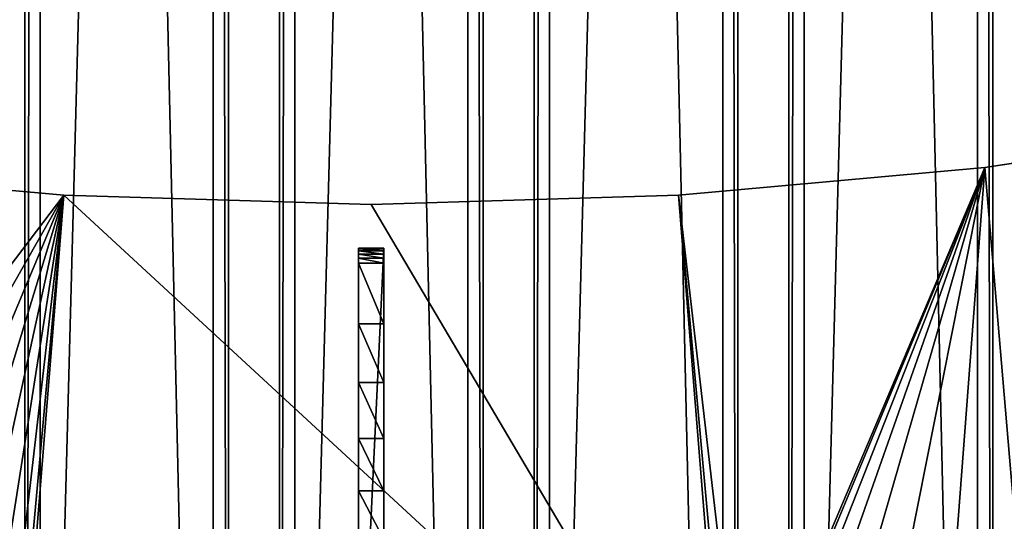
# Model space of a CAD drawing. Extents: x -1687 to 817, y -668 to 832.
# Tile 85 of 182: x -506 to -313, y -373 to -274. Entities that reach past the tile are written whole.
import ezdxf

# ---------------------------------------------------------------- set-up
doc = ezdxf.new("R2010")
doc.units = 0
doc.header["$LTSCALE"] = 25.4
doc.layers.get('0').update_dxf_attribs({"color": 13, "linetype": 'CONTINUOUS'})
doc.layers.add('STEEL', color=54, linetype='CONTINUOUS')
doc.layers.add('WOOD', color=253, linetype='CONTINUOUS')

# ---------------------------------------------------------------- blocks, each defined once
blk = doc.blocks.new('TWA001_00_01_02')
at = {"color": 0}
for p, q in [((660.04, 1074.55, 8), (720.38, 1076.37, 8)), ((720.38, 1076.37), (660.04, 1074.55)), ((660.04, 1074.55), (720.38, 1076.37, 8)), ((660.04, 1074.55, 8), (720.38, 1076.37, 8)), ((660.04, 1074.55), (720.38, 1076.37, 8)), ((720.38, 1076.37), (660.04, 1074.55)), ((720.38, 1076.37, 8), (780.72, 1074.55, 8)), ((780.72, 1074.55), (720.38, 1076.37)), ((720.38, 1076.37), (720.38, 1076.37, 8)), ((720.38, 1076.37), (720.38, 1076.37, 8)), ((720.38, 1076.37), (780.72, 1074.55, 8)), ((720.38, 1076.37, 8), (780.72, 1074.55, 8)), ((720.38, 1076.37), (780.72, 1074.55, 8)), ((780.72, 1074.55), (720.38, 1076.37)), ((599.92, 1069.09, 8), (660.04, 1074.55, 8)), ((660.04, 1074.55), (599.92, 1069.09)), ((599.92, 1069.09), (660.04, 1074.55, 8)), ((599.92, 1069.09, 8), (660.04, 1074.55, 8)), ((599.92, 1069.09), (660.04, 1074.55, 8)), ((660.04, 1074.55), (599.92, 1069.09)), ((660.04, 1074.55), (660.04, 1074.55, 8)), ((660.04, 1074.55), (660.04, 1074.55, 8)), ((780.72, 1074.55, 8), (840.84, 1069.09, 8)), ((840.84, 1069.09), (780.72, 1074.55)), ((780.72, 1074.55), (780.72, 1074.55, 8)), ((780.72, 1074.55), (780.72, 1074.55, 8)), ((780.72, 1074.55), (840.84, 1069.09, 8)), ((780.72, 1074.55, 8), (840.84, 1069.09, 8)), ((780.72, 1074.55), (840.84, 1069.09, 8)), ((840.84, 1069.09), (780.72, 1074.55)), ((840.84, 1069.09, 8), (900.53, 1060.01, 8)), ((900.53, 1060.01), (840.84, 1069.09)), ((840.84, 1069.09), (840.84, 1069.09, 8)), ((840.84, 1069.09), (840.84, 1069.09, 8)), ((840.84, 1069.09), (900.53, 1060.01, 8)), ((840.84, 1069.09, 8), (900.53, 1060.01, 8)), ((840.84, 1069.09), (900.53, 1060.01, 8)), ((900.53, 1060.01), (840.84, 1069.09))]:
    blk.add_line(p, q, dxfattribs=at)
at = {"color": 252}
mesh = blk.add_polyface(dxfattribs=at)
corners = [(465.6, 1100.07, 8), (465.78, 1102.65, 8), (465.52, 1101.37, 8), (475.1, 1051.24, 8), (466.36, 1103.81, 8), (467.22, 1104.79, 8), (468.31, 1105.51, 8), (469.54, 1105.93, 8), (491.7, 1110.53, 8), (475.45, 1050.14, 8), (476.05, 1049.15, 8), (476.85, 1048.33, 8), (477.82, 1047.7, 8), (478.91, 1047.32, 8), (480.06, 1047.2, 8), (481.21, 1047.34, 8), (540.23, 1060.01, 8), (512.39, 1115.23, 8), (531.6, 1120.06, 8), (549.34, 1125, 8), (599.92, 1069.09, 8), (565.62, 1130.06, 8), (580.45, 1135.26, 8), (593.83, 1140.58, 8), (605.77, 1146.04, 8), (660.04, 1074.55, 8), (616.29, 1151.63, 8), (625.37, 1157.37, 8), (633.04, 1163.25, 8), (639.3, 1169.28, 8), (644.16, 1175.47, 8), (647.62, 1181.81, 8), (649.69, 1188.31, 8), (650.38, 1194.97, 8), (790.38, 1194.97, 8), (720.38, 1076.37, 8), (780.72, 1074.55, 8), (791.07, 1188.31, 8), (793.14, 1181.81, 8), (840.84, 1069.09, 8), (796.6, 1175.47, 8), (801.46, 1169.28, 8), (807.72, 1163.25, 8), (815.39, 1157.37, 8), (824.47, 1151.63, 8), (834.99, 1146.04, 8), (846.93, 1140.58, 8), (900.53, 1060.01, 8), (860.31, 1135.26, 8), (875.14, 1130.06, 8), (891.42, 1125, 8), (909.17, 1120.06, 8), (959.55, 1047.34, 8), (928.37, 1115.23, 8), (949.06, 1110.53, 8), (971.22, 1105.93, 8), (960.7, 1047.2, 8), (961.85, 1047.32, 8), (962.94, 1047.7, 8), (963.91, 1048.33, 8), (964.71, 1049.15, 8), (965.31, 1050.14, 8), (965.66, 1051.24, 8), (975.16, 1100.07, 8), (972.45, 1105.51, 8), (973.54, 1104.79, 8), (974.4, 1103.81, 8), (974.98, 1102.65, 8), (975.24, 1101.37, 8)]
mesh.append_faces([[corners[k] for k in face] for face in [(0, 1, 2), (67, 63, 68)]], dxfattribs={"vtx0": -1, "color": 252})
mesh.append_faces([[corners[k] for k in face] for face in [(1, 3, 4), (4, 3, 5), (5, 3, 6), (6, 3, 7), (7, 3, 8), (8, 16, 17), (17, 16, 18), (18, 16, 19), (19, 20, 21), (21, 20, 22), (22, 20, 23), (23, 20, 24), (24, 25, 26), (26, 25, 27), (27, 25, 28), (28, 25, 29), (29, 25, 30), (30, 25, 31), (31, 25, 32), (32, 25, 33), (33, 25, 34), (34, 36, 37), (37, 36, 38), (38, 39, 40), (40, 39, 41), (41, 39, 42), (42, 39, 43), (43, 39, 44), (44, 39, 45), (45, 39, 46), (46, 47, 48), (48, 47, 49), (49, 47, 50), (50, 47, 51), (51, 52, 53), (53, 52, 54), (54, 52, 55), (55, 63, 64), (64, 63, 65), (65, 63, 66), (66, 63, 67)]], dxfattribs={"vtx0": -1, "vtx1": -1, "color": 252})
mesh.append_faces([[corners[k] for k in face] for face in [(1, 0, 3), (8, 3, 9), (8, 9, 10), (8, 10, 11), (8, 11, 12), (8, 12, 13), (8, 13, 14), (8, 14, 15), (8, 15, 16), (19, 16, 20), (24, 20, 25), (34, 25, 35), (34, 35, 36), (38, 36, 39), (46, 39, 47), (51, 47, 52), (55, 52, 56), (55, 56, 57), (55, 57, 58), (55, 58, 59), (55, 59, 60), (55, 60, 61), (55, 61, 62), (55, 62, 63)]], dxfattribs={"vtx0": -1, "vtx2": -1, "color": 252})
mesh = blk.add_polyface(dxfattribs=at)
corners = [(465.78, 1102.65), (465.6, 1100.07), (465.52, 1101.37), (475.1, 1051.24), (466.36, 1103.81), (467.22, 1104.79), (468.31, 1105.51), (469.54, 1105.93), (491.7, 1110.53), (475.45, 1050.14), (476.05, 1049.15), (476.85, 1048.33), (477.82, 1047.7), (478.91, 1047.32), (480.06, 1047.2), (481.21, 1047.34), (540.23, 1060.01), (512.39, 1115.23), (531.6, 1120.06), (549.34, 1125), (599.92, 1069.09), (565.62, 1130.06), (580.45, 1135.26), (593.83, 1140.58), (605.77, 1146.04), (660.04, 1074.55), (616.29, 1151.63), (625.37, 1157.37), (633.04, 1163.25), (639.3, 1169.28), (644.16, 1175.47), (647.62, 1181.81), (649.69, 1188.31), (650.38, 1194.97), (790.38, 1194.97), (720.38, 1076.37), (780.72, 1074.55), (791.07, 1188.31), (793.14, 1181.81), (840.84, 1069.09), (796.6, 1175.47), (801.46, 1169.28), (807.72, 1163.25), (815.39, 1157.37), (824.47, 1151.63), (834.99, 1146.04), (846.93, 1140.58), (900.53, 1060.01), (860.31, 1135.26), (875.14, 1130.06), (891.42, 1125), (909.17, 1120.06), (959.55, 1047.34), (928.37, 1115.23), (949.06, 1110.53), (971.22, 1105.93), (960.7, 1047.2), (961.85, 1047.32), (962.94, 1047.7), (963.91, 1048.33), (964.71, 1049.15), (965.31, 1050.14), (965.66, 1051.24), (975.16, 1100.07), (972.45, 1105.51), (973.54, 1104.79), (974.4, 1103.81), (974.98, 1102.65), (975.24, 1101.37)]
mesh.append_faces([[corners[k] for k in face] for face in [(0, 1, 2), (63, 67, 68)]], dxfattribs={"vtx0": -1, "color": 252})
mesh.append_faces([[corners[k] for k in face] for face in [(1, 0, 3), (3, 8, 9), (9, 8, 10), (10, 8, 11), (11, 8, 12), (12, 8, 13), (13, 8, 14), (14, 8, 15), (15, 8, 16), (16, 19, 20), (20, 24, 25), (25, 34, 35), (35, 34, 36), (36, 38, 39), (39, 46, 47), (47, 51, 52), (52, 55, 56), (56, 55, 57), (57, 55, 58), (58, 55, 59), (59, 55, 60), (60, 55, 61), (61, 55, 62), (62, 55, 63)]], dxfattribs={"vtx0": -1, "vtx1": -1, "color": 252})
mesh.append_faces([[corners[k] for k in face] for face in [(3, 0, 4), (3, 4, 5), (3, 5, 6), (3, 6, 7), (3, 7, 8), (16, 8, 17), (16, 17, 18), (16, 18, 19), (20, 19, 21), (20, 21, 22), (20, 22, 23), (20, 23, 24), (25, 24, 26), (25, 26, 27), (25, 27, 28), (25, 28, 29), (25, 29, 30), (25, 30, 31), (25, 31, 32), (25, 32, 33), (25, 33, 34), (36, 34, 37), (36, 37, 38), (39, 38, 40), (39, 40, 41), (39, 41, 42), (39, 42, 43), (39, 43, 44), (39, 44, 45), (39, 45, 46), (47, 46, 48), (47, 48, 49), (47, 49, 50), (47, 50, 51), (52, 51, 53), (52, 53, 54), (52, 54, 55), (63, 55, 64), (63, 64, 65), (63, 65, 66), (63, 66, 67)]], dxfattribs={"vtx0": -1, "vtx2": -1, "color": 252})
mesh = blk.add_polyface(dxfattribs=at)
corners = [(660.04, 1074.55, 8), (660.04, 1074.55), (720.38, 1076.37, 8)]
mesh.append_faces([[corners[k] for k in face] for face in [(0, 1, 2)]], dxfattribs={"color": 252})
mesh = blk.add_polyface(dxfattribs=at)
corners = [(720.38, 1076.37, 8), (660.04, 1074.55), (720.38, 1076.37)]
mesh.append_faces([[corners[k] for k in face] for face in [(0, 1, 2)]], dxfattribs={"color": 252})
mesh = blk.add_polyface(dxfattribs=at)
corners = [(720.38, 1076.37, 8), (720.38, 1076.37), (780.72, 1074.55, 8)]
mesh.append_faces([[corners[k] for k in face] for face in [(0, 1, 2)]], dxfattribs={"color": 252})
mesh = blk.add_polyface(dxfattribs=at)
corners = [(780.72, 1074.55, 8), (720.38, 1076.37), (780.72, 1074.55)]
mesh.append_faces([[corners[k] for k in face] for face in [(0, 1, 2)]], dxfattribs={"color": 252})
mesh = blk.add_polyface(dxfattribs=at)
corners = [(599.92, 1069.09, 8), (599.92, 1069.09), (660.04, 1074.55, 8)]
mesh.append_faces([[corners[k] for k in face] for face in [(0, 1, 2)]], dxfattribs={"color": 252})
mesh = blk.add_polyface(dxfattribs=at)
corners = [(660.04, 1074.55, 8), (599.92, 1069.09), (660.04, 1074.55)]
mesh.append_faces([[corners[k] for k in face] for face in [(0, 1, 2)]], dxfattribs={"color": 252})
mesh = blk.add_polyface(dxfattribs=at)
corners = [(780.72, 1074.55, 8), (780.72, 1074.55), (840.84, 1069.09, 8)]
mesh.append_faces([[corners[k] for k in face] for face in [(0, 1, 2)]], dxfattribs={"color": 252})
mesh = blk.add_polyface(dxfattribs=at)
corners = [(840.84, 1069.09, 8), (780.72, 1074.55), (840.84, 1069.09)]
mesh.append_faces([[corners[k] for k in face] for face in [(0, 1, 2)]], dxfattribs={"color": 252})
mesh = blk.add_polyface(dxfattribs=at)
corners = [(840.84, 1069.09, 8), (840.84, 1069.09), (900.53, 1060.01, 8)]
mesh.append_faces([[corners[k] for k in face] for face in [(0, 1, 2)]], dxfattribs={"color": 252})
mesh = blk.add_polyface(dxfattribs=at)
corners = [(900.53, 1060.01, 8), (840.84, 1069.09), (900.53, 1060.01)]
mesh.append_faces([[corners[k] for k in face] for face in [(0, 1, 2)]], dxfattribs={"color": 252})
blk = doc.blocks.new('TWA001_00_01_04')
at = {"color": 0}
for p, q in [((-1142.16, 58.94, 5), (-1132.64, 50.9)), ((-1132.64, 50.9), (-1142.16, 58.94)), ((-1142.16, 58.94, 5), (-1132.64, 50.9)), ((-1142.16, 58.94, 5), (-1132.64, 50.9, 5)), ((-1142.16, 58.94, 5), (-1132.64, 50.9, 5)), ((-1132.64, 50.9), (-1142.16, 58.94)), ((-1132.64, 50.9, 5), (-1132.64, 50.9)), ((-1132.64, 50.9, 5), (-1132.64, 50.9)), ((-1132.64, 50.9, 5), (-1122.33, 43.89)), ((-1122.33, 43.89), (-1132.64, 50.9)), ((-1132.64, 50.9, 5), (-1122.33, 43.89)), ((-1132.64, 50.9, 5), (-1122.33, 43.89, 5)), ((-1132.64, 50.9, 5), (-1122.33, 43.89, 5)), ((-1122.33, 43.89), (-1132.64, 50.9)), ((-1122.33, 43.89, 5), (-1122.33, 43.89)), ((-1122.33, 43.89, 5), (-1122.33, 43.89)), ((-1122.33, 43.89, 5), (-1111.36, 37.98)), ((-1111.36, 37.98), (-1122.33, 43.89)), ((-1122.33, 43.89, 5), (-1111.36, 37.98)), ((-1122.33, 43.89, 5), (-1111.36, 37.98, 5)), ((-1122.33, 43.89, 5), (-1111.36, 37.98, 5)), ((-1111.36, 37.98), (-1122.33, 43.89)), ((-1111.36, 37.98, 5), (-1111.36, 37.98)), ((-1111.36, 37.98, 5), (-1111.36, 37.98)), ((-1111.36, 37.98, 5), (-1099.82, 33.24)), ((-1099.82, 33.24), (-1111.36, 37.98)), ((-1111.36, 37.98, 5), (-1099.82, 33.24)), ((-1111.36, 37.98, 5), (-1099.82, 33.24, 5)), ((-1111.36, 37.98, 5), (-1099.82, 33.24, 5)), ((-1099.82, 33.24), (-1111.36, 37.98)), ((-1099.82, 33.24, 5), (-1099.82, 33.24)), ((-1099.82, 33.24, 5), (-1099.82, 33.24)), ((-1099.82, 33.24, 5), (-1087.87, 29.73)), ((-1087.87, 29.73), (-1099.82, 33.24)), ((-1099.82, 33.24, 5), (-1087.87, 29.73)), ((-1099.82, 33.24, 5), (-1087.87, 29.73, 5)), ((-1099.82, 33.24, 5), (-1087.87, 29.73, 5)), ((-1087.87, 29.73), (-1099.82, 33.24)), ((-1087.87, 29.73, 5), (-1087.87, 29.73)), ((-1086.9, 29.14), (-1087.87, 29.73, 5)), ((-1087.87, 29.73, 5), (-1086.9, 29.14, 5)), ((-1086.9, 29.14), (-1087.87, 29.73, 5)), ((-1086.9, 29.14), (-1087.87, 29.73)), ((-1087.87, 29.73, 5), (-1087.87, 29.73)), ((-1087.87, 29.73, 5), (-1086.9, 29.14, 5)), ((-1086.9, 29.14), (-1087.87, 29.73)), ((-1086.09, 28.34), (-1086.9, 29.14, 5)), ((-1086.9, 29.14, 5), (-1086.09, 28.34, 5)), ((-1086.09, 28.34), (-1086.9, 29.14, 5)), ((-1086.09, 28.34), (-1086.9, 29.14)), ((-1086.9, 29.14), (-1086.9, 29.14, 5)), ((-1086.9, 29.14), (-1086.9, 29.14, 5)), ((-1086.9, 29.14, 5), (-1086.09, 28.34, 5)), ((-1086.09, 28.34), (-1086.9, 29.14)), ((-1085.48, 27.39), (-1086.09, 28.34, 5)), ((-1086.09, 28.34, 5), (-1085.48, 27.39, 5)), ((-1085.48, 27.39), (-1086.09, 28.34, 5)), ((-1085.48, 27.39), (-1086.09, 28.34)), ((-1086.09, 28.34), (-1086.09, 28.34, 5)), ((-1086.09, 28.34), (-1086.09, 28.34, 5)), ((-1086.09, 28.34, 5), (-1085.48, 27.39, 5)), ((-1085.48, 27.39), (-1086.09, 28.34)), ((-1085.1, 26.32), (-1085.48, 27.39, 5)), ((-1085.48, 27.39, 5), (-1085.1, 26.32, 5)), ((-1085.1, 26.32), (-1085.48, 27.39, 5)), ((-1085.1, 26.32), (-1085.48, 27.39)), ((-1085.48, 27.39), (-1085.48, 27.39, 5)), ((-1085.48, 27.39), (-1085.48, 27.39, 5)), ((-1085.48, 27.39, 5), (-1085.1, 26.32, 5)), ((-1085.1, 26.32), (-1085.48, 27.39)), ((-1084.97, 25.19), (-1085.1, 26.32, 5)), ((-1085.1, 26.32, 5), (-1084.97, 25.19, 5)), ((-1084.97, 25.19), (-1085.1, 26.32, 5)), ((-1084.97, 25.19), (-1085.1, 26.32)), ((-1085.1, 26.32), (-1085.1, 26.32, 5)), ((-1085.1, 26.32), (-1085.1, 26.32, 5)), ((-1085.1, 26.32, 5), (-1084.97, 25.19, 5)), ((-1084.97, 25.19), (-1085.1, 26.32)), ((-1084.97, 25.19, 5), (-1084.97, 25.19)), ((-1084.97, 13.17), (-1084.97, 25.19)), ((-1084.97, 25.19, 5), (-1084.97, 25.19)), ((-1084.97, 25.19, 5), (-1084.97, 13.17, 5)), ((-1084.97, 25.19, 5), (-1084.97, 13.17, 5)), ((-1084.97, 13.17), (-1084.97, 25.19)), ((-1189.97, 13.17), (-1084.97, 13.17)), ((-1084.97, 13.17, 5), (-1189.97, 13.17, 5)), ((-1084.97, 13.17, 5), (-1189.97, 13.17, 5)), ((-1189.97, 13.17), (-1084.97, 13.17)), ((-1084.97, 13.17), (-1084.97, 13.17, 5)), ((-1084.97, 13.17), (-1084.97, 13.17, 5))]:
    blk.add_line(p, q, dxfattribs=at)
at = {"color": 252}
mesh = blk.add_polyface(dxfattribs=at)
corners = [(-1194.97, 18.17, 5), (-1185.14, 153.17, 5), (-1194.97, 153.17, 5), (-1189.97, 13.17, 5), (-1177.87, 123.32, 5), (-1174.83, 111.23, 5), (-1170.54, 99.52, 5), (-1165.07, 88.32, 5), (-1158.47, 77.75, 5), (-1150.8, 67.92, 5), (-1142.16, 58.94, 5), (-1132.64, 50.9, 5), (-1084.97, 13.17, 5), (-1184.02, 153.05, 5), (-1182.95, 152.67, 5), (-1179.65, 135.66, 5), (-1182, 152.07, 5), (-1181.21, 151.26, 5), (-1180.62, 150.3, 5), (-1180.25, 149.23, 5), (-1180.14, 148.11, 5), (-1122.33, 43.89, 5), (-1111.36, 37.98, 5), (-1099.82, 33.24, 5), (-1087.87, 29.73, 5), (-1086.9, 29.14, 5), (-1086.09, 28.34, 5), (-1085.48, 27.39, 5), (-1085.1, 26.32, 5), (-1084.97, 25.19, 5)]
mesh.append_faces([[corners[k] for k in face] for face in [(0, 1, 2), (19, 15, 20), (28, 12, 29)]], dxfattribs={"vtx0": -1, "color": 252})
mesh.append_faces([[corners[k] for k in face] for face in [(4, 3, 5), (5, 3, 6), (6, 3, 7), (7, 3, 8), (8, 3, 9), (9, 3, 10), (10, 3, 11), (1, 4, 13), (13, 4, 14), (14, 15, 16), (16, 15, 17), (17, 15, 18), (18, 15, 19), (11, 12, 21), (21, 12, 22), (22, 12, 23), (23, 12, 24), (24, 12, 25), (25, 12, 26), (26, 12, 27), (27, 12, 28)]], dxfattribs={"vtx0": -1, "vtx1": -1, "color": 252})
mesh.append_faces([[corners[k] for k in face] for face in [(1, 3, 4)]], dxfattribs={"vtx0": -1, "vtx1": -1, "vtx2": -1, "color": 252})
mesh.append_faces([[corners[k] for k in face] for face in [(1, 0, 3), (11, 3, 12), (14, 4, 15)]], dxfattribs={"vtx0": -1, "vtx2": -1, "color": 252})
mesh = blk.add_polyface(dxfattribs=at)
corners = [(-1185.14, 153.17), (-1194.97, 18.17), (-1194.97, 153.17), (-1189.97, 13.17), (-1177.87, 123.32), (-1174.83, 111.23), (-1170.54, 99.52), (-1165.07, 88.32), (-1158.47, 77.75), (-1150.8, 67.92), (-1142.16, 58.94), (-1132.64, 50.9), (-1084.97, 13.17), (-1184.02, 153.05), (-1182.95, 152.67), (-1179.65, 135.66), (-1182, 152.07), (-1181.21, 151.26), (-1180.62, 150.3), (-1180.25, 149.23), (-1180.14, 148.11), (-1122.33, 43.89), (-1111.36, 37.98), (-1099.82, 33.24), (-1087.87, 29.73), (-1086.9, 29.14), (-1086.09, 28.34), (-1085.48, 27.39), (-1085.1, 26.32), (-1084.97, 25.19)]
mesh.append_faces([[corners[k] for k in face] for face in [(0, 1, 2), (15, 19, 20), (12, 28, 29)]], dxfattribs={"vtx0": -1, "color": 252})
mesh.append_faces([[corners[k] for k in face] for face in [(1, 0, 3), (3, 11, 12), (4, 14, 15)]], dxfattribs={"vtx0": -1, "vtx1": -1, "color": 252})
mesh.append_faces([[corners[k] for k in face] for face in [(3, 0, 4)]], dxfattribs={"vtx0": -1, "vtx1": -1, "vtx2": -1, "color": 252})
mesh.append_faces([[corners[k] for k in face] for face in [(3, 4, 5), (3, 5, 6), (3, 6, 7), (3, 7, 8), (3, 8, 9), (3, 9, 10), (3, 10, 11), (4, 0, 13), (4, 13, 14), (15, 14, 16), (15, 16, 17), (15, 17, 18), (15, 18, 19), (12, 11, 21), (12, 21, 22), (12, 22, 23), (12, 23, 24), (12, 24, 25), (12, 25, 26), (12, 26, 27), (12, 27, 28)]], dxfattribs={"vtx0": -1, "vtx2": -1, "color": 252})
mesh = blk.add_polyface(dxfattribs=at)
corners = [(-1142.16, 58.94, 5), (-1132.64, 50.9), (-1142.16, 58.94)]
mesh.append_faces([[corners[k] for k in face] for face in [(0, 1, 2)]], dxfattribs={"color": 252})
mesh = blk.add_polyface(dxfattribs=at)
corners = [(-1132.64, 50.9, 5), (-1132.64, 50.9), (-1142.16, 58.94, 5)]
mesh.append_faces([[corners[k] for k in face] for face in [(0, 1, 2)]], dxfattribs={"color": 252})
mesh = blk.add_polyface(dxfattribs=at)
corners = [(-1132.64, 50.9, 5), (-1122.33, 43.89), (-1132.64, 50.9)]
mesh.append_faces([[corners[k] for k in face] for face in [(0, 1, 2)]], dxfattribs={"color": 252})
mesh = blk.add_polyface(dxfattribs=at)
corners = [(-1122.33, 43.89, 5), (-1122.33, 43.89), (-1132.64, 50.9, 5)]
mesh.append_faces([[corners[k] for k in face] for face in [(0, 1, 2)]], dxfattribs={"color": 252})
mesh = blk.add_polyface(dxfattribs=at)
corners = [(-1122.33, 43.89, 5), (-1111.36, 37.98), (-1122.33, 43.89)]
mesh.append_faces([[corners[k] for k in face] for face in [(0, 1, 2)]], dxfattribs={"color": 252})
mesh = blk.add_polyface(dxfattribs=at)
corners = [(-1111.36, 37.98, 5), (-1111.36, 37.98), (-1122.33, 43.89, 5)]
mesh.append_faces([[corners[k] for k in face] for face in [(0, 1, 2)]], dxfattribs={"color": 252})
mesh = blk.add_polyface(dxfattribs=at)
corners = [(-1111.36, 37.98, 5), (-1099.82, 33.24), (-1111.36, 37.98)]
mesh.append_faces([[corners[k] for k in face] for face in [(0, 1, 2)]], dxfattribs={"color": 252})
mesh = blk.add_polyface(dxfattribs=at)
corners = [(-1099.82, 33.24, 5), (-1099.82, 33.24), (-1111.36, 37.98, 5)]
mesh.append_faces([[corners[k] for k in face] for face in [(0, 1, 2)]], dxfattribs={"color": 252})
mesh = blk.add_polyface(dxfattribs=at)
corners = [(-1099.82, 33.24, 5), (-1087.87, 29.73), (-1099.82, 33.24)]
mesh.append_faces([[corners[k] for k in face] for face in [(0, 1, 2)]], dxfattribs={"color": 252})
mesh = blk.add_polyface(dxfattribs=at)
corners = [(-1087.87, 29.73, 5), (-1087.87, 29.73), (-1099.82, 33.24, 5)]
mesh.append_faces([[corners[k] for k in face] for face in [(0, 1, 2)]], dxfattribs={"color": 252})
mesh = blk.add_polyface(dxfattribs=at)
corners = [(-1086.9, 29.14, 5), (-1086.9, 29.14), (-1087.87, 29.73, 5)]
mesh.append_faces([[corners[k] for k in face] for face in [(0, 1, 2)]], dxfattribs={"color": 252})
mesh = blk.add_polyface(dxfattribs=at)
corners = [(-1087.87, 29.73, 5), (-1086.9, 29.14), (-1087.87, 29.73)]
mesh.append_faces([[corners[k] for k in face] for face in [(0, 1, 2)]], dxfattribs={"color": 252})
mesh = blk.add_polyface(dxfattribs=at)
corners = [(-1086.09, 28.34, 5), (-1086.09, 28.34), (-1086.9, 29.14, 5)]
mesh.append_faces([[corners[k] for k in face] for face in [(0, 1, 2)]], dxfattribs={"color": 252})
mesh = blk.add_polyface(dxfattribs=at)
corners = [(-1086.9, 29.14, 5), (-1086.09, 28.34), (-1086.9, 29.14)]
mesh.append_faces([[corners[k] for k in face] for face in [(0, 1, 2)]], dxfattribs={"color": 252})
mesh = blk.add_polyface(dxfattribs=at)
corners = [(-1086.09, 28.34, 5), (-1085.48, 27.39, 5), (-1085.48, 27.39)]
mesh.append_faces([[corners[k] for k in face] for face in [(0, 1, 2)]], dxfattribs={"color": 252})
mesh = blk.add_polyface(dxfattribs=at)
corners = [(-1086.09, 28.34, 5), (-1085.48, 27.39), (-1086.09, 28.34)]
mesh.append_faces([[corners[k] for k in face] for face in [(0, 1, 2)]], dxfattribs={"color": 252})
mesh = blk.add_polyface(dxfattribs=at)
corners = [(-1085.48, 27.39, 5), (-1085.1, 26.32, 5), (-1085.1, 26.32)]
mesh.append_faces([[corners[k] for k in face] for face in [(0, 1, 2)]], dxfattribs={"color": 252})
mesh = blk.add_polyface(dxfattribs=at)
corners = [(-1085.48, 27.39, 5), (-1085.1, 26.32), (-1085.48, 27.39)]
mesh.append_faces([[corners[k] for k in face] for face in [(0, 1, 2)]], dxfattribs={"color": 252})
mesh = blk.add_polyface(dxfattribs=at)
corners = [(-1085.1, 26.32, 5), (-1084.97, 25.19, 5), (-1084.97, 25.19)]
mesh.append_faces([[corners[k] for k in face] for face in [(0, 1, 2)]], dxfattribs={"color": 252})
mesh = blk.add_polyface(dxfattribs=at)
corners = [(-1085.1, 26.32, 5), (-1084.97, 25.19), (-1085.1, 26.32)]
mesh.append_faces([[corners[k] for k in face] for face in [(0, 1, 2)]], dxfattribs={"color": 252})
mesh = blk.add_polyface(dxfattribs=at)
corners = [(-1084.97, 25.19), (-1084.97, 13.17, 5), (-1084.97, 13.17), (-1084.97, 25.19, 5)]
mesh.append_faces([[corners[k] for k in face] for face in [(0, 1, 2), (1, 0, 3)]], dxfattribs={"vtx0": -1, "color": 252})
mesh = blk.add_polyface(dxfattribs=at)
corners = [(-1084.97, 13.17, 5), (-1189.97, 13.17), (-1084.97, 13.17), (-1189.97, 13.17, 5)]
mesh.append_faces([[corners[k] for k in face] for face in [(0, 1, 2), (1, 0, 3)]], dxfattribs={"vtx0": -1, "color": 252})
blk = doc.blocks.new('TWA001_00_01')
at = {"color": 0, "extrusion": (3.16358e-13, -1, -2.85962e-29)}
blk.add_blockref('TWA001_00_01_02', (-851.77, -358.97, 347.8), dxfattribs=at)
at = {"color": 0, "extrusion": (1, 3.1658e-13, 1.17894e-30), "rotation": 269.9999999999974}
blk.add_blockref('TWA001_00_01_04', (-360.97, -358.97, -133.89), dxfattribs=at)
blk = doc.blocks.new('TWA001_00_03_01_DOMY_LNA_O')
at = {"color": 0}
for p, q in [((0, 40, -3), (-1500, 40, -3)), ((0, 40, -37), (-1500, 40, -37)), ((0, 40, -3), (-1500, 40, -3)), ((0, 40, -37), (-1500, 40, -37)), ((0, 37), (-1500, 37)), ((0, 37), (-1500, 37)), ((0, 37, -40), (-1500, 37, -40)), ((0, 37, -40), (-1500, 37, -40)), ((-1500, 0), (0, 0)), ((0, 0, -40), (-1500, 0, -40)), ((-1500, 0), (0, 0)), ((0, 0, -40), (-1500, 0, -40))]:
    blk.add_line(p, q, dxfattribs=at)
at = {"color": 7}
mesh = blk.add_polyface(dxfattribs=at)
corners = [(0, 37), (-1500, 40, -3), (-1500, 37), (0, 40, -3)]
mesh.append_faces([[corners[k] for k in face] for face in [(0, 1, 2), (1, 0, 3)]], dxfattribs={"vtx0": -1, "color": 7})
mesh = blk.add_polyface(dxfattribs=at)
corners = [(-1500, 40, -3), (0, 40, -37), (-1500, 40, -37), (0, 40, -3)]
mesh.append_faces([[corners[k] for k in face] for face in [(0, 1, 2), (1, 0, 3)]], dxfattribs={"vtx0": -1, "color": 7})
mesh = blk.add_polyface(dxfattribs=at)
corners = [(-1500, 40, -37), (0, 37, -40), (-1500, 37, -40), (0, 40, -37)]
mesh.append_faces([[corners[k] for k in face] for face in [(0, 1, 2), (1, 0, 3)]], dxfattribs={"vtx0": -1, "color": 7})
mesh = blk.add_polyface(dxfattribs=at)
corners = [(0, 0), (-1500, 37), (-1500, 0), (0, 37)]
mesh.append_faces([[corners[k] for k in face] for face in [(0, 1, 2), (1, 0, 3)]], dxfattribs={"vtx0": -1, "color": 7})
mesh = blk.add_polyface(dxfattribs=at)
corners = [(0, 37, -40), (-1500, 0, -40), (-1500, 37, -40), (0, 0, -40)]
mesh.append_faces([[corners[k] for k in face] for face in [(0, 1, 2), (1, 0, 3)]], dxfattribs={"vtx0": -1, "color": 7})
mesh = blk.add_polyface(dxfattribs=at)
corners = [(0, 0), (-1500, 0, -40), (0, 0, -40), (-1500, 0)]
mesh.append_faces([[corners[k] for k in face] for face in [(0, 1, 2), (1, 0, 3)]], dxfattribs={"vtx0": -1, "color": 7})

msp = doc.modelspace()

# ---------------------------------------------------------------- block references
at = {"layer": 'STEEL', "color": 0, "extrusion": (0, -1, 1.14492e-16)}
msp.add_blockref('TWA001_00_01', (-305.53, 1480.8, -406.82), dxfattribs=at)
at = {"layer": 'WOOD', "color": 0, "extrusion": (-1, 6.0723e-17, 3.33067e-16)}
for p in [(668.18, 1835, 504.92), (668.18, 1835, 454.92), (668.18, 1835, 404.92), (668.18, 1835, 354.92)]:
    msp.add_blockref('TWA001_00_03_01_DOMY_LNA_O', p, dxfattribs=at)

doc.saveas('drawing.dxf')
